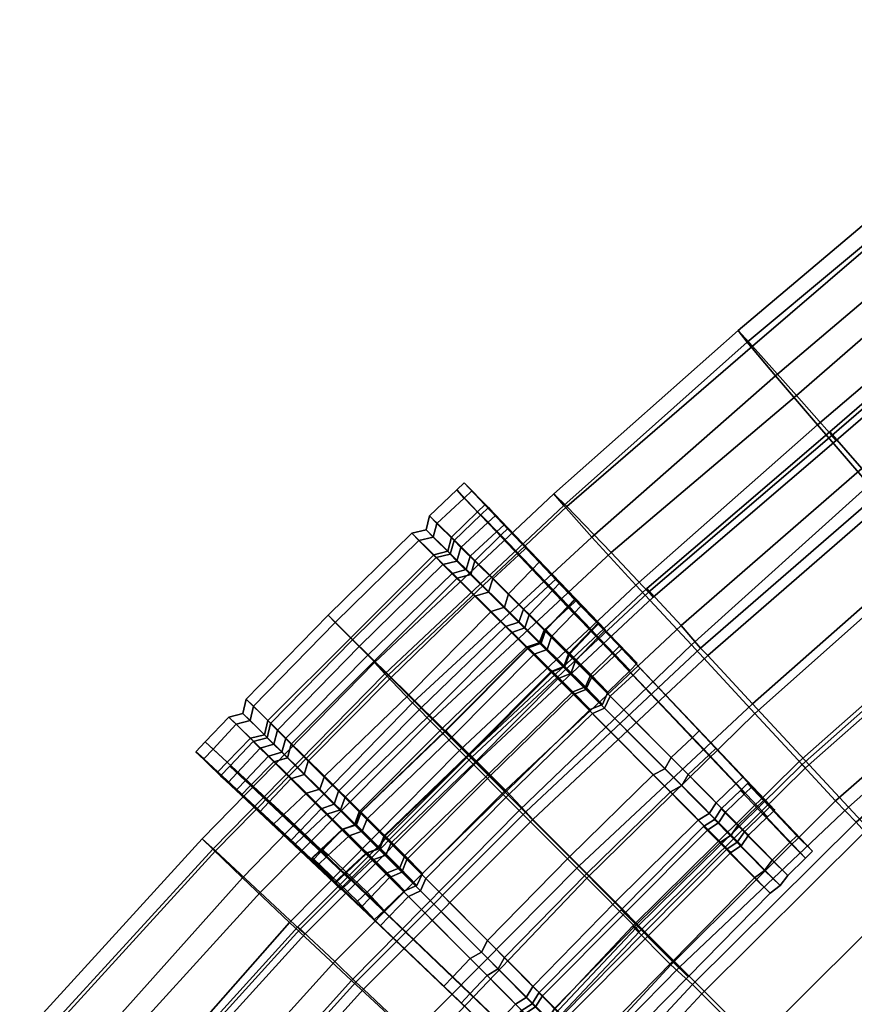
# Model space of a CAD drawing. Header units: centimetres. Extents: x -87 to 87, y -87 to 87.
# Tile 20 of 44: x -65 to -56, y 57 to 69. Entities that reach past the tile are written whole.
import ezdxf

# ---------------------------------------------------------------- set-up
doc = ezdxf.new("R2010")
doc.units = ezdxf.units.CM
doc.layers.add('Layer 01', color=18, linetype='Continuous', true_color=0x000000)

msp = doc.modelspace()

# ---------------------------------------------------------------- meshes
at = {"layer": 'Layer 01'}
mesh = msp.add_polyface(dxfattribs=at)
corners = [(-57.482, 61.392, 5.893), (-55.407, 63.193, 5.928), (-54.922, 62.639, 5.241), (-56.965, 60.838, 5.221), (-59.255, 63.257, 11.807), (-57.132, 65.136, 11.816), (-56.965, 64.957, 9.711), (-59.104, 63.109, 9.67), (-54.967, 66.964, 11.81), (-54.822, 66.796, 9.7), (-56.458, 64.39, 7.912), (-58.596, 62.579, 7.844), (-54.349, 66.223, 7.892), (-59.14, 63.121, 13.976), (-57.027, 65.003, 13.974), (-54.855, 66.815, 13.963), (-52.626, 68.555, 13.95), (-52.741, 68.716, 11.809), (-52.598, 68.534, 9.711), (-52.136, 67.928, 7.915), (-53.322, 64.971, 5.939), (-52.846, 64.391, 5.27), (-54.555, 66.434, 16.002), (-56.703, 64.616, 16.005), (-56.219, 64.05, 17.863), (-54.094, 65.859, 17.866), (-58.816, 62.757, 16.018), (-58.309, 62.204, 17.874), (-55.623, 63.359, 19.565), (-53.498, 65.121, 19.545), (-57.671, 61.516, 19.557), (-52.34, 68.167, 15.985), (-56.938, 60.726, 21.095), (-54.906, 62.535, 21.097), (-52.797, 64.262, 21.062), (-51.818, 63.136, 4.244), (-53.857, 61.419, 4.212), (-58.166, 62.122, 6.987), (-56.051, 63.928, 7.042), (-56.001, 63.871, 6.935), (-58.113, 62.066, 6.881), (-53.953, 65.741, 7.034), (-53.904, 65.682, 6.928), (-58.184, 62.164, 6.515), (-56.077, 63.969, 6.572), (-55.706, 63.547, 5.929), (-57.788, 61.741, 5.889), (-53.983, 65.778, 6.566), (-53.617, 65.332, 5.938), (-55.483, 63.281, 6.036), (-57.564, 61.48, 5.999), (-53.397, 65.063, 6.044), (-52.254, 63.599, 21.991), (-54.336, 61.881, 22.028), (-54.396, 61.965, 22.423), (-52.305, 63.686, 22.389), (-55.483, 63.281, 6.036), (-53.397, 65.063, 6.044), (-57.564, 61.48, 5.999), (-55.483, 63.281, 6.036), (-54.373, 61.924, 21.967), (-52.29, 63.642, 21.93), (-59.605, 61.927, 18.178), (-58.823, 61.142, 19.905), (-58.558, 61.39, 19.907), (-59.32, 62.192, 18.179), (-58.474, 61.469, 19.907), (-59.234, 62.272, 18.179), (-59.097, 61.956, 6.856), (-59.017, 62.04, 6.853), (-58.943, 61.963, 6.733), (-59.024, 61.879, 6.736), (-59.012, 62.035, 6.347), (-59.093, 61.952, 6.351), (-58.499, 61.503, 5.583), (-58.581, 61.422, 5.583), (-58.662, 61.69, 6.81), (-58.743, 61.606, 6.813), (-58.817, 61.68, 6.449), (-58.736, 61.764, 6.446), (-58.822, 61.688, 6.954), (-58.741, 61.773, 6.951), (-59.264, 62.15, 7.74), (-59.182, 62.235, 7.736), (-59.539, 61.864, 7.754), (-59.086, 61.414, 6.964), (-58.259, 61.248, 19.653), (-58.999, 62.028, 17.973), (-59.424, 62.469, 7.521), (-59.182, 62.235, 7.736), (-58.741, 61.773, 6.951), (-58.741, 61.773, 6.951), (-58.662, 61.69, 6.81), (-58.662, 61.69, 6.81), (-58.736, 61.764, 6.446), (-58.736, 61.764, 6.446), (-58.296, 61.304, 5.863)]
mesh.append_faces([[corners[k] for k in face] for face in [(0, 1, 2, 3), (4, 5, 6, 7), (5, 8, 9, 6), (7, 6, 10, 11), (6, 9, 12, 10), (13, 14, 5, 4), (14, 15, 8, 5), (15, 16, 17, 8), (8, 17, 18, 9), (9, 18, 19, 12), (1, 20, 21, 2), (22, 23, 24, 25), (23, 26, 27, 24), (25, 24, 28, 29), (24, 27, 30, 28), (16, 15, 22, 31), (15, 14, 23, 22), (14, 13, 26, 23), (28, 30, 32, 33), (29, 28, 33, 34), (2, 21, 35, 36), (37, 38, 39, 40), (38, 41, 42, 39), (43, 44, 45, 46), (44, 47, 48, 45), (40, 39, 44, 43), (49, 50, 46, 45), (39, 42, 47, 44), (51, 49, 45, 48), (52, 53, 54, 55), (56, 57, 20, 1), (58, 59, 1, 0), (34, 33, 60, 61), (10, 12, 41, 38), (11, 10, 38, 37), (62, 63, 64, 65), (65, 64, 66, 67), (68, 69, 70, 71), (70, 72, 73, 71), (72, 74, 75, 73), (76, 77, 78, 79), (80, 77, 76, 81), (82, 80, 81, 83), (84, 85, 80, 82), (66, 86, 87, 67), (88, 89, 90, 69), (69, 91, 92, 70), (70, 93, 94, 72), (72, 95, 96, 74)]])
mesh = msp.add_polyface(dxfattribs=at)
corners = [(-61.203, 61.182, 13.985), (-59.14, 63.121, 13.976), (-59.255, 63.257, 11.807), (-61.322, 61.314, 11.801), (-59.104, 63.109, 9.67), (-61.165, 61.167, 9.646), (-59.574, 61.488, 17.971), (-60.545, 60.549, 17.967), (-61.135, 61.138, 16.063), (-60.166, 62.079, 16.068), (-62.085, 60.178, 16.073), (-62.441, 60.533, 13.944), (-61.498, 61.498, 13.938), (-62.519, 60.61, 11.686), (-61.575, 61.575, 11.683), (-60.533, 62.441, 13.944), (-60.611, 62.521, 11.685), (-60.009, 62.124, 16.054), (-60.372, 62.482, 13.953), (-60.449, 62.561, 11.717), (-60.37, 62.284, 9.541), (-60.211, 62.328, 9.593), (-61.325, 61.329, 9.54), (-60.69, 60.701, 7.776), (-59.739, 61.659, 7.761), (-62.28, 60.374, 9.539), (-62.549, 60.644, 9.418), (-61.594, 61.599, 9.419), (-60.927, 60.941, 7.563), (-61.899, 60.004, 7.533), (-59.557, 61.482, 6.87), (-60.508, 60.525, 6.879), (-59.976, 61.899, 7.546), (-60.639, 62.553, 9.419), (-59.824, 61.949, 7.618), (-60.477, 62.594, 9.473), (-60.893, 62.803, 11.663), (-60.728, 62.84, 11.694), (-61.857, 61.857, 11.661), (-60.809, 62.717, 14.005), (-60.646, 62.755, 14.012), (-61.775, 61.775, 13.999), (-62.717, 60.809, 14.005), (-62.801, 60.891, 11.663), (-62.755, 60.646, 14.012), (-62.839, 60.726, 11.694), (-62.59, 60.482, 9.471), (-62.389, 60.281, 16.197), (-62.345, 60.44, 16.212), (-61.398, 61.398, 16.203), (-61.736, 59.833, 18.183), (-60.784, 60.79, 18.172), (-59.813, 61.729, 18.177), (-60.426, 62.34, 16.208), (-60.266, 62.383, 16.192), (-60.287, 63.207, 14.007), (-59.916, 62.819, 16.21), (-59.829, 62.899, 16.211), (-60.199, 63.289, 14.007), (-60.602, 62.915, 14.006), (-60.218, 62.537, 16.209), (-60.687, 63.002, 11.663), (-60.374, 63.3, 11.664), (-60.435, 62.755, 9.418), (-60.135, 63.048, 9.412), (-60.288, 63.383, 11.664), (-60.05, 63.131, 9.411), (-59.776, 62.104, 7.539), (-60.096, 63.015, 11.686), (-60.405, 62.72, 11.686), (-60.166, 62.485, 9.54), (-59.866, 62.778, 9.534), (-60.015, 62.926, 13.945), (-60.326, 62.639, 13.945), (-59.958, 62.276, 16.069), (-59.928, 63.008, 13.946), (-60.009, 63.097, 11.686), (-63, 60.685, 11.663), (-62.751, 60.44, 9.416), (-62.915, 60.602, 14.006)]
mesh.append_faces([[corners[k] for k in face] for face in [(0, 1, 2, 3), (3, 2, 4, 5), (6, 7, 8, 9), (8, 10, 11, 12), (12, 11, 13, 14), (9, 8, 12, 15), (15, 12, 14, 16), (17, 9, 15, 18), (18, 15, 16, 19), (19, 16, 20, 21), (16, 14, 22, 20), (20, 22, 23, 24), (14, 13, 25, 22), (26, 27, 28, 29), (30, 31, 28, 32), (27, 33, 32, 28), (34, 32, 33, 35), (35, 33, 36, 37), (38, 36, 33, 27), (37, 36, 39, 40), (41, 39, 36, 38), (42, 41, 38, 43), (43, 38, 27, 26), (44, 42, 43, 45), (45, 43, 26, 46), (47, 48, 42, 44), (48, 49, 41, 42), (50, 51, 49, 48), (51, 52, 53, 49), (49, 53, 39, 41), (40, 39, 53, 54), (55, 56, 57, 58), (59, 60, 56, 55), (59, 40, 54, 60), (61, 37, 40, 59), (55, 62, 61, 59), (63, 35, 37, 61), (62, 64, 63, 61), (65, 66, 64, 62), (58, 65, 62, 55), (67, 34, 35, 63), (68, 69, 70, 71), (69, 19, 21, 70), (72, 73, 69, 68), (74, 17, 18, 73), (73, 18, 19, 69), (58, 75, 76, 65), (77, 45, 46, 78), (79, 44, 45, 77)]])
mesh = msp.add_polyface(dxfattribs=at)
corners = [(-61.165, 61.167, 9.646), (-59.104, 63.109, 9.67), (-58.596, 62.579, 7.844), (-60.655, 60.666, 7.799), (-59.14, 63.121, 13.976), (-61.203, 61.182, 13.985), (-60.883, 60.849, 16.046), (-58.816, 62.757, 16.018), (-60.341, 60.299, 17.888), (-58.309, 62.204, 17.874), (-58.166, 62.122, 6.987), (-60.206, 60.218, 6.949), (-58.812, 60.726, 19.649), (-59.78, 59.784, 19.64), (-60.545, 60.549, 17.967), (-59.574, 61.488, 17.971), (-59.424, 61.541, 17.936), (-60.166, 62.079, 16.068), (-60.009, 62.124, 16.054), (-60.211, 62.328, 9.593), (-60.37, 62.284, 9.541), (-59.739, 61.659, 7.761), (-59.589, 61.712, 7.83), (-60.239, 60.252, 6.978), (-59.287, 61.209, 6.969), (-60.69, 60.701, 7.776), (-60.157, 60.171, 6.835), (-59.205, 61.129, 6.827), (-59.142, 61.267, 7.048), (-60.228, 60.25, 6.472), (-59.276, 61.207, 6.464), (-60.501, 60.526, 6.376), (-59.548, 61.483, 6.366), (-59.035, 60.975, 5.581), (-60.003, 60.032, 5.565), (-58.891, 61.033, 5.679), (-59.4, 61.537, 6.452), (-59.481, 61.408, 6.749), (-59.334, 61.463, 6.831), (-60.433, 60.45, 6.756), (-59.557, 61.482, 6.87), (-59.409, 61.537, 6.951), (-60.508, 60.525, 6.879), (-59.976, 61.899, 7.546), (-59.824, 61.949, 7.618), (-60.266, 62.383, 16.192), (-60.426, 62.34, 16.208), (-59.813, 61.729, 18.177), (-59.66, 61.779, 18.14), (-59.03, 60.944, 19.903), (-58.886, 61.003, 19.848), (-59.998, 60.002, 19.895), (-60.784, 60.79, 18.172), (-59.605, 61.927, 18.178), (-58.823, 61.142, 19.905), (-59.916, 62.819, 16.21), (-59.32, 62.192, 18.179), (-59.234, 62.272, 18.179), (-59.829, 62.899, 16.211), (-60.218, 62.537, 16.209), (-60.05, 63.131, 9.411), (-59.424, 62.469, 7.521), (-59.506, 62.384, 7.525), (-60.135, 63.048, 9.412), (-59.776, 62.104, 7.539), (-60.435, 62.755, 9.418), (-59.017, 62.04, 6.853), (-59.097, 61.956, 6.856), (-59.356, 61.687, 6.866), (-59.281, 61.612, 6.745), (-59.024, 61.879, 6.736), (-59.093, 61.952, 6.351), (-59.348, 61.688, 6.361), (-59.539, 61.864, 7.754), (-59.086, 61.414, 6.964), (-60.166, 62.485, 9.54), (-59.866, 62.778, 9.534), (-59.264, 62.15, 7.74), (-59.781, 62.862, 9.533), (-59.182, 62.235, 7.736), (-60.009, 63.097, 11.686), (-60.096, 63.015, 11.686), (-59.928, 63.008, 13.946), (-60.015, 62.926, 13.945), (-59.573, 62.634, 16.07), (-59.66, 62.553, 16.07), (-60.326, 62.639, 13.945), (-59.958, 62.276, 16.069), (-59.084, 61.948, 17.973), (-59.366, 61.686, 17.972), (-58.999, 62.028, 17.973), (-58.999, 62.028, 17.973), (-59.573, 62.634, 16.07), (-59.573, 62.634, 16.07), (-59.928, 63.008, 13.946), (-60.199, 63.289, 14.007), (-60.288, 63.383, 11.664), (-60.009, 63.097, 11.686), (-59.781, 62.862, 9.533), (-59.781, 62.862, 9.533), (-59.182, 62.235, 7.736)]
mesh.append_faces([[corners[k] for k in face] for face in [(0, 1, 2, 3), (4, 5, 6, 7), (7, 6, 8, 9), (3, 2, 10, 11), (12, 13, 14, 15), (16, 15, 17, 18), (19, 20, 21, 22), (23, 24, 21, 25), (26, 27, 24, 23), (22, 21, 24, 28), (27, 26, 29, 30), (31, 32, 33, 34), (35, 33, 32, 36), (36, 32, 37, 38), (39, 37, 32, 31), (38, 37, 40, 41), (37, 39, 42, 40), (41, 40, 43, 44), (45, 46, 47, 48), (48, 47, 49, 50), (51, 49, 47, 52), (53, 48, 50, 54), (55, 56, 57, 58), (59, 53, 56, 55), (59, 45, 48, 53), (60, 61, 62, 63), (63, 62, 64, 65), (62, 61, 66, 67), (64, 62, 67, 68), (68, 41, 44, 64), (69, 38, 41, 68), (68, 67, 70, 69), (70, 71, 72, 69), (72, 36, 38, 69), (73, 22, 28, 74), (75, 19, 22, 73), (76, 75, 73, 77), (78, 76, 77, 79), (80, 81, 76, 78), (82, 83, 81, 80), (83, 82, 84, 85), (86, 83, 85, 87), (87, 85, 88, 89), (89, 16, 18, 87), (85, 84, 90, 88), (57, 91, 92, 58), (58, 93, 94, 95), (96, 97, 98, 60), (60, 99, 100, 61)]])
mesh = msp.add_polyface(dxfattribs=at)
corners = [(-56.394, 60.14, 21.971), (-58.306, 58.257, 21.917), (-58.267, 58.217, 21.977), (-56.356, 60.099, 22.032), (-56.965, 60.838, 5.221), (-54.922, 62.639, 5.241), (-53.857, 61.419, 4.212), (-55.859, 59.649, 4.192), (-52.611, 59.983, 3.312), (-54.552, 58.241, 3.316), (-51.818, 63.136, 4.244), (-50.617, 61.666, 3.321), (-49.272, 59.988, 2.617), (-51.219, 58.351, 2.639), (-58.963, 58.973, 5.183), (-57.804, 57.809, 4.172), (-54.373, 61.924, 21.967), (-54.336, 61.881, 22.028), (-51.077, 62.158, 23.663), (-53.115, 60.481, 23.716), (-52.051, 59.258, 24.876), (-50.031, 60.866, 24.788), (-55.106, 58.754, 23.739), (-54.002, 57.565, 24.913), (-53.668, 61.115, 22.99), (-55.672, 59.363, 23.005), (-50.836, 57.849, 25.942), (-48.862, 59.406, 25.843), (-58.348, 58.278, 22.374), (-56.429, 60.173, 22.426), (-55.774, 59.473, 22.872), (-53.768, 61.23, 22.859), (-53.984, 61.491, 23.077), (-56.009, 59.72, 23.089), (-54.396, 61.965, 22.423), (-57.906, 57.832, 23.028), (-53.768, 61.23, 22.859), (-55.774, 59.473, 22.872), (-54.906, 62.535, 21.097), (-56.938, 60.726, 21.095), (-57.078, 59.992, 22.031), (-57.581, 60.525, 21.416), (-57.663, 60.446, 21.414), (-57.159, 59.914, 22.029), (-56.826, 59.736, 21.862), (-57.385, 60.326, 21.126), (-56.974, 59.882, 22.155), (-57.055, 59.804, 22.153), (-56.711, 59.614, 22.01), (-56.711, 59.614, 22.01), (-56.792, 59.536, 22.007), (-56.908, 59.658, 21.859), (-56.826, 59.736, 21.862), (-56.826, 59.736, 21.862), (-57.467, 60.248, 21.124), (-57.385, 60.326, 21.126), (-57.013, 59.325, 22.002), (-57.132, 59.445, 21.855), (-57.707, 60.023, 21.121), (-57.095, 59.204, 21.921), (-57.213, 59.323, 21.775), (-56.842, 59.575, 22.437), (-57.06, 59.364, 22.431), (-57.142, 59.244, 22.346), (-57.264, 59.163, 22.427), (-57.217, 59.124, 21.997), (-57.337, 59.245, 21.85), (-57.358, 59.466, 22.065), (-57.483, 59.388, 22.142), (-57.53, 59.426, 22.573), (-57.405, 59.504, 22.491), (-56.945, 58.834, 23.323), (-56.827, 58.919, 23.234), (-56.56, 58.86, 23.022), (-56.647, 58.744, 22.93), (-57.326, 59.627, 22.577), (-56.742, 59.037, 23.329), (-56.537, 59.239, 23.336), (-57.106, 59.84, 22.582), (-56.56, 58.86, 23.022), (-56.356, 59.061, 23.029), (-56.457, 59.317, 23.339), (-57.025, 59.919, 22.584), (-56.276, 59.139, 23.032), (-57.279, 59.589, 22.147), (-57.386, 59.697, 22.024), (-57.465, 59.573, 21.942), (-56.276, 59.139, 23.032), (-56.762, 59.653, 22.439), (-56.762, 59.653, 22.439), (-56.276, 59.139, 23.032), (-56.356, 59.061, 23.029), (-56.711, 59.614, 22.01), (-56.762, 59.653, 22.439), (-56.356, 59.061, 23.029)]
mesh.append_faces([[corners[k] for k in face] for face in [(0, 1, 2, 3), (4, 5, 6, 7), (7, 6, 8, 9), (6, 10, 11, 8), (8, 11, 12, 13), (14, 4, 7, 15), (16, 0, 3, 17), (18, 19, 20, 21), (19, 22, 23, 20), (24, 25, 22, 19), (21, 20, 26, 27), (3, 2, 28, 29), (30, 31, 32, 33), (17, 3, 29, 34), (34, 29, 33, 32), (35, 33, 29, 28), (36, 37, 25, 24), (38, 39, 0, 16), (40, 41, 42, 43), (40, 44, 45, 41), (46, 40, 43, 47), (46, 48, 44, 40), (49, 50, 51, 52), (53, 51, 54, 55), (50, 56, 57, 51), (51, 57, 58, 54), (56, 59, 60, 57), (56, 50, 61, 62), (62, 63, 59, 56), (63, 64, 65, 59), (59, 65, 66, 60), (67, 68, 69, 70), (70, 69, 71, 72), (73, 74, 63, 62), (75, 70, 72, 76), (75, 76, 77, 78), (76, 79, 80, 77), (78, 77, 81, 82), (77, 80, 83, 81), (47, 78, 82, 46), (84, 75, 78, 47), (47, 43, 85, 84), (84, 67, 70, 75), (85, 86, 67, 84), (81, 87, 88, 82), (82, 88, 48, 46), (61, 89, 90, 91), (50, 92, 93, 61), (62, 61, 94, 73)]])
mesh = msp.add_polyface(dxfattribs=at)
corners = [(-59.496, 59.507, 5.858), (-57.482, 61.392, 5.893), (-56.965, 60.838, 5.221), (-58.963, 58.973, 5.183), (-58.309, 62.204, 17.874), (-60.341, 60.299, 17.888), (-59.656, 59.61, 19.546), (-57.671, 61.516, 19.557), (-58.875, 58.828, 21.056), (-56.938, 60.726, 21.095), (-60.206, 60.218, 6.949), (-58.166, 62.122, 6.987), (-58.113, 62.066, 6.881), (-60.15, 60.162, 6.844), (-60.224, 60.254, 6.475), (-58.184, 62.164, 6.515), (-57.788, 61.741, 5.889), (-59.812, 59.842, 5.851), (-57.564, 61.48, 5.999), (-59.58, 59.592, 5.964), (-59.58, 59.592, 5.964), (-57.564, 61.48, 5.999), (-58.306, 58.257, 21.917), (-56.394, 60.14, 21.971), (-58.558, 61.39, 19.907), (-57.663, 60.446, 21.414), (-57.581, 60.525, 21.416), (-58.474, 61.469, 19.907), (-57.385, 60.326, 21.126), (-58.259, 61.248, 19.653), (-57.132, 59.445, 21.855), (-57.213, 59.323, 21.775), (-57.782, 59.896, 21.05), (-57.707, 60.023, 21.121), (-57.913, 59.824, 21.118), (-58.879, 58.879, 21.103), (-59.78, 59.784, 19.64), (-58.812, 60.726, 19.649), (-57.337, 59.245, 21.85), (-58.298, 58.298, 21.827), (-58.67, 60.787, 19.596), (-59.574, 61.488, 17.971), (-59.424, 61.541, 17.936), (-59.142, 61.267, 7.048), (-59.287, 61.209, 6.969), (-59.205, 61.129, 6.827), (-59.061, 61.187, 6.908), (-59.276, 61.207, 6.464), (-59.131, 61.264, 6.548), (-58.836, 60.771, 5.86), (-58.694, 60.831, 5.955), (-58.694, 60.831, 5.955), (-58.836, 60.771, 5.86), (-59.035, 60.975, 5.581), (-58.891, 61.033, 5.679), (-58.886, 61.003, 19.848), (-59.03, 60.944, 19.903), (-58.111, 60.02, 21.408), (-57.978, 60.09, 21.337), (-59.076, 59.076, 21.394), (-59.998, 60.002, 19.895), (-58.553, 58.549, 21.998), (-57.591, 59.497, 22.019), (-58.435, 58.431, 22.124), (-57.483, 59.388, 22.142), (-57.465, 59.573, 21.942), (-57.358, 59.466, 22.065), (-57.159, 59.914, 22.029), (-57.905, 60.219, 21.411), (-57.386, 59.697, 22.024), (-58.823, 61.142, 19.905), (-59.093, 61.952, 6.351), (-58.581, 61.422, 5.583), (-58.831, 61.175, 5.583), (-59.348, 61.688, 6.361), (-58.499, 61.503, 5.583), (-58.296, 61.304, 5.863), (-58.378, 61.223, 5.863), (-58.632, 60.972, 5.862), (-59.4, 61.537, 6.452), (-58.694, 60.831, 5.955), (-58.817, 61.68, 6.449), (-59.076, 61.411, 6.459), (-58.632, 60.972, 5.862), (-58.378, 61.223, 5.863), (-58.632, 60.972, 5.862), (-59.005, 61.333, 6.823), (-58.743, 61.606, 6.813), (-58.736, 61.764, 6.446), (-58.378, 61.223, 5.863), (-58.296, 61.304, 5.863), (-59.086, 61.414, 6.964), (-58.822, 61.688, 6.954), (-59.366, 61.686, 17.972), (-59.084, 61.948, 17.973), (-58.343, 61.169, 19.652), (-58.605, 60.924, 19.651), (-58.999, 62.028, 17.973), (-58.259, 61.248, 19.653), (-58.259, 61.248, 19.653), (-57.385, 60.326, 21.126), (-57.467, 60.248, 21.124)]
mesh.append_faces([[corners[k] for k in face] for face in [(0, 1, 2, 3), (4, 5, 6, 7), (7, 6, 8, 9), (10, 11, 12, 13), (14, 15, 16, 17), (13, 12, 15, 14), (18, 19, 17, 16), (20, 21, 1, 0), (9, 8, 22, 23), (24, 25, 26, 27), (26, 28, 29, 27), (30, 31, 32, 33), (34, 35, 36, 37), (38, 39, 35, 34), (32, 34, 37, 40), (31, 38, 34, 32), (40, 37, 41, 42), (43, 44, 45, 46), (46, 45, 47, 48), (48, 47, 49, 50), (51, 52, 53, 54), (55, 56, 57, 58), (59, 57, 56, 60), (61, 62, 57, 59), (63, 64, 62, 61), (58, 57, 62, 65), (65, 62, 64, 66), (67, 25, 68, 69), (68, 58, 65, 69), (70, 68, 25, 24), (70, 55, 58, 68), (71, 72, 73, 74), (75, 76, 77, 72), (72, 77, 78, 73), (73, 54, 79, 74), (78, 80, 54, 73), (81, 82, 83, 84), (82, 48, 50, 85), (86, 46, 48, 82), (87, 86, 82, 81), (88, 81, 89, 90), (91, 86, 87, 92), (91, 43, 46, 86), (93, 94, 95, 96), (96, 40, 42, 93), (94, 97, 98, 95), (95, 99, 100, 101), (96, 95, 101, 33), (33, 32, 40, 96)]])
mesh = msp.add_polyface(dxfattribs=at)
corners = [(-63.185, 59.162, 13.989), (-61.203, 61.182, 13.985), (-61.322, 61.314, 11.801), (-63.306, 59.284, 11.8), (-61.165, 61.167, 9.646), (-63.152, 59.146, 9.633), (-60.655, 60.666, 7.799), (-62.637, 58.666, 7.768), (-62.844, 58.834, 16.045), (-60.883, 60.849, 16.046), (-62.482, 60.372, 13.953), (-62.441, 60.533, 13.944), (-62.085, 60.178, 16.073), (-62.131, 60.022, 16.059), (-62.56, 60.447, 11.717), (-62.519, 60.61, 11.686), (-62.324, 60.215, 9.59), (-62.28, 60.374, 9.539), (-61.715, 59.615, 7.813), (-61.661, 59.764, 7.746), (-62.59, 60.482, 9.471), (-62.549, 60.644, 9.418), (-61.899, 60.004, 7.533), (-61.95, 59.853, 7.603), (-61.787, 59.681, 18.146), (-61.736, 59.833, 18.183), (-62.345, 60.44, 16.212), (-62.389, 60.281, 16.197), (-62.644, 59.592, 16.079), (-62.538, 59.705, 16.078), (-61.937, 59.136, 17.982), (-62.043, 59.025, 17.983), (-62.284, 59.972, 16.075), (-61.697, 59.387, 17.98), (-63.008, 59.93, 13.948), (-62.902, 60.044, 13.947), (-62.639, 60.326, 13.945), (-61.551, 59.443, 17.943), (-62.718, 60.403, 11.686), (-62.987, 60.121, 11.686), (-62.481, 60.17, 9.536), (-62.75, 59.896, 9.531), (-63.094, 60.007, 11.686), (-62.859, 59.784, 9.529), (-62.248, 59.211, 7.712), (-62.136, 59.317, 7.719), (-61.869, 59.567, 7.736), (-61.788, 58.775, 6.916), (-61.676, 58.88, 6.923), (-61.864, 59.085, 6.702), (-61.926, 59.165, 6.322), (-62.037, 59.062, 6.315), (-61.976, 58.981, 6.695), (-62.053, 59.054, 6.818), (-61.941, 59.158, 6.824), (-62.481, 59.457, 7.5), (-62.368, 59.562, 7.507), (-62.107, 59.807, 7.523), (-61.689, 59.392, 6.839), (-62.751, 60.44, 9.416), (-63.019, 60.166, 9.41), (-63, 60.685, 11.663), (-63.272, 60.399, 11.664), (-63.128, 60.055, 9.408), (-63.38, 60.285, 11.664), (-63.182, 60.316, 14.007), (-63.289, 60.202, 14.008), (-62.915, 60.602, 14.006), (-62.909, 59.849, 16.218), (-62.802, 59.962, 16.217), (-62.544, 60.234, 16.214), (-62.755, 60.646, 14.012), (-62.179, 59.374, 18.187), (-61.936, 59.628, 18.185), (-62.285, 59.262, 18.188), (-62.644, 59.592, 16.079), (-62.043, 59.025, 17.983), (-63.008, 59.93, 13.948), (-62.644, 59.592, 16.079), (-63.094, 60.007, 11.686), (-63.008, 59.93, 13.948), (-62.859, 59.784, 9.529), (-63.094, 60.007, 11.686), (-62.248, 59.211, 7.712), (-62.859, 59.784, 9.529), (-61.788, 58.775, 6.916), (-62.248, 59.211, 7.712)]
mesh.append_faces([[corners[k] for k in face] for face in [(0, 1, 2, 3), (3, 2, 4, 5), (5, 4, 6, 7), (1, 0, 8, 9), (10, 11, 12, 13), (14, 15, 11, 10), (16, 17, 15, 14), (18, 19, 17, 16), (20, 21, 22, 23), (24, 25, 26, 27), (28, 29, 30, 31), (29, 32, 33, 30), (34, 35, 29, 28), (35, 36, 32, 29), (32, 13, 37, 33), (36, 10, 13, 32), (38, 14, 10, 36), (36, 35, 39, 38), (40, 16, 14, 38), (38, 39, 41, 40), (35, 34, 42, 39), (39, 42, 43, 41), (41, 43, 44, 45), (40, 41, 45, 46), (47, 48, 45, 44), (46, 18, 16, 40), (49, 50, 51, 52), (52, 53, 54, 49), (53, 55, 56, 54), (54, 56, 57, 58), (59, 20, 23, 57), (59, 57, 56, 60), (61, 59, 60, 62), (62, 60, 63, 64), (60, 56, 55, 63), (65, 62, 64, 66), (67, 61, 62, 65), (66, 68, 69, 65), (65, 69, 70, 67), (70, 27, 71, 67), (69, 72, 73, 70), (73, 24, 27, 70), (68, 74, 72, 69), (68, 75, 76, 74), (66, 77, 78, 68), (64, 79, 80, 66), (63, 81, 82, 64), (55, 83, 84, 63), (53, 85, 86, 55)]])
mesh = msp.add_polyface(dxfattribs=at)
corners = [(-62.181, 58.237, 6.911), (-60.206, 60.218, 6.949), (-60.15, 60.162, 6.844), (-62.124, 58.185, 6.806), (-60.341, 60.299, 17.888), (-62.3, 58.32, 17.902), (-61.585, 57.651, 19.553), (-59.656, 59.61, 19.546), (-60.883, 60.849, 16.046), (-62.844, 58.834, 16.045), (-62.205, 58.268, 6.435), (-60.224, 60.254, 6.475), (-59.812, 59.842, 5.851), (-61.78, 57.869, 5.814), (-62.637, 58.666, 7.768), (-60.655, 60.666, 7.799), (-59.78, 59.784, 19.64), (-60.731, 58.825, 19.645), (-61.497, 59.592, 17.977), (-60.545, 60.549, 17.967), (-62.085, 60.178, 16.073), (-61.135, 61.138, 16.063), (-61.551, 59.443, 17.943), (-60.793, 58.685, 19.592), (-62.131, 60.022, 16.059), (-61.325, 61.329, 9.54), (-62.28, 60.374, 9.539), (-61.661, 59.764, 7.746), (-60.69, 60.701, 7.776), (-61.27, 59.172, 7.024), (-61.211, 59.316, 6.947), (-61.715, 59.615, 7.813), (-60.239, 60.252, 6.978), (-61.191, 59.093, 6.882), (-61.131, 59.236, 6.804), (-60.157, 60.171, 6.835), (-59.276, 61.207, 6.464), (-60.228, 60.25, 6.472), (-59.803, 59.827, 5.843), (-58.836, 60.771, 5.86), (-61.201, 59.313, 6.44), (-60.77, 58.884, 5.825), (-60.833, 58.744, 5.916), (-61.26, 59.17, 6.522), (-60.971, 59.09, 5.548), (-60.003, 60.032, 5.565), (-59.803, 59.827, 5.843), (-60.77, 58.884, 5.825), (-61.53, 59.444, 6.429), (-61.474, 59.59, 6.346), (-61.031, 58.948, 5.642), (-60.501, 60.526, 6.376), (-59.035, 60.975, 5.581), (-58.836, 60.771, 5.86), (-59.803, 59.827, 5.843), (-61.406, 59.514, 6.725), (-60.433, 60.45, 6.756), (-61.481, 59.589, 6.848), (-60.508, 60.525, 6.879), (-61.463, 59.369, 6.804), (-61.537, 59.442, 6.926), (-61.95, 59.853, 7.603), (-61.899, 60.004, 7.533), (-60.927, 60.941, 7.563), (-60.021, 58.11, 21.388), (-59.076, 59.076, 21.394), (-59.998, 60.002, 19.895), (-60.948, 59.043, 19.9), (-60.784, 60.79, 18.172), (-61.736, 59.833, 18.183), (-61.007, 58.9, 19.844), (-61.787, 59.681, 18.146), (-61.697, 59.387, 17.98), (-60.931, 58.62, 19.646), (-61.676, 58.88, 6.923), (-61.419, 59.119, 6.938), (-61.869, 59.567, 7.736), (-62.136, 59.317, 7.719), (-61.339, 59.039, 6.795), (-61.594, 58.801, 6.78), (-61.657, 58.885, 6.415), (-61.409, 59.116, 6.43), (-61.682, 59.393, 6.336), (-61.177, 58.891, 5.543), (-61.407, 58.669, 5.535), (-61.926, 59.165, 6.322), (-61.614, 59.318, 6.716), (-61.864, 59.085, 6.702), (-61.941, 59.158, 6.824), (-61.689, 59.392, 6.839), (-62.107, 59.807, 7.523), (-62.179, 59.374, 18.187), (-61.371, 58.603, 19.902), (-61.148, 58.837, 19.901), (-61.936, 59.628, 18.185)]
mesh.append_faces([[corners[k] for k in face] for face in [(0, 1, 2, 3), (4, 5, 6, 7), (8, 9, 5, 4), (10, 11, 12, 13), (3, 2, 11, 10), (14, 15, 1, 0), (16, 17, 18, 19), (19, 18, 20, 21), (22, 18, 17, 23), (24, 20, 18, 22), (25, 26, 27, 28), (29, 30, 27, 31), (30, 32, 28, 27), (33, 34, 30, 29), (34, 35, 32, 30), (36, 37, 38, 39), (37, 40, 41, 38), (35, 34, 40, 37), (42, 41, 40, 43), (43, 40, 34, 33), (44, 45, 46, 47), (48, 49, 44, 50), (49, 51, 45, 44), (45, 52, 53, 54), (55, 56, 51, 49), (56, 55, 57, 58), (59, 55, 49, 48), (60, 57, 55, 59), (61, 62, 57, 60), (58, 57, 62, 63), (64, 65, 66, 67), (67, 66, 68, 69), (70, 67, 69, 71), (72, 22, 23, 73), (74, 75, 76, 77), (75, 29, 31, 76), (78, 33, 29, 75), (79, 78, 75, 74), (78, 79, 80, 81), (81, 43, 33, 78), (82, 83, 84, 85), (82, 48, 50, 83), (86, 59, 48, 82), (86, 82, 85, 87), (87, 88, 89, 86), (90, 61, 60, 89), (89, 60, 59, 86), (91, 92, 93, 94), (93, 70, 71, 94)]])
mesh = msp.add_polyface(dxfattribs=at)
corners = [(-59.683, 55.898, 4.164), (-57.804, 57.809, 4.172), (-56.435, 56.437, 3.321), (-58.256, 54.57, 3.324), (-57.552, 57.497, 22.939), (-59.348, 55.562, 22.866), (-58.729, 54.981, 23.568), (-56.964, 56.905, 23.664), (-54.552, 58.241, 3.316), (-52.611, 59.983, 3.312), (-51.219, 58.351, 2.639), (-53.103, 56.663, 2.67), (-54.918, 54.922, 2.694), (-55.859, 59.649, 4.192), (-55.672, 59.363, 23.005), (-55.106, 58.754, 23.739), (-58.306, 58.257, 21.917), (-60.146, 56.309, 21.869), (-60.104, 56.27, 21.928), (-58.267, 58.217, 21.977), (-55.826, 55.755, 24.838), (-54.002, 57.565, 24.913), (-54.534, 54.46, 25.908), (-52.746, 56.21, 25.988), (-52.051, 59.258, 24.876), (-50.836, 57.849, 25.942), (-49.815, 56.604, 2.263), (-51.656, 55.024, 2.301), (-49.272, 59.988, 2.617), (-47.888, 58.159, 2.22), (-48.862, 59.406, 25.843), (-49.487, 56.236, 26.892), (-47.578, 57.762, 26.845), (-51.336, 54.655, 26.897), (-57.658, 57.605, 22.808), (-55.774, 59.473, 22.872), (-56.009, 59.72, 23.089), (-57.906, 57.832, 23.028), (-58.348, 58.278, 22.374), (-60.18, 56.324, 22.333), (-59.708, 55.883, 22.967), (-59.46, 55.667, 22.739), (-55.774, 59.473, 22.872), (-57.658, 57.605, 22.808), (-57.658, 57.605, 22.808), (-59.46, 55.667, 22.739), (-58.169, 58.166, 21.977), (-57.217, 59.124, 21.997), (-57.264, 59.163, 22.427), (-58.215, 58.204, 22.409), (-58.298, 58.298, 21.827), (-57.337, 59.245, 21.85), (-59.123, 57.21, 21.958), (-59.165, 57.245, 22.392), (-59.244, 57.332, 21.813), (-59.202, 57.088, 21.878), (-59.245, 57.122, 22.308), (-59.322, 57.208, 21.735), (-59.825, 57.916, 21.096), (-58.879, 58.879, 21.103), (-59.388, 57.473, 22.106), (-58.435, 58.431, 22.124), (-58.553, 58.549, 21.998), (-59.497, 57.583, 21.985), (-57.483, 59.388, 22.142), (-58.48, 58.466, 22.557), (-57.53, 59.426, 22.573), (-57.89, 57.87, 23.3), (-56.945, 58.834, 23.323), (-59.43, 57.507, 22.542), (-58.835, 56.905, 23.277), (-58.918, 56.786, 23.182), (-59.507, 57.381, 22.456), (-58.741, 56.614, 22.876), (-58.656, 56.731, 22.967), (-57.709, 57.694, 22.991), (-58.656, 56.731, 22.967), (-58.741, 56.614, 22.876), (-57.709, 57.694, 22.991), (-58.656, 56.731, 22.967), (-56.763, 58.657, 23.016), (-57.709, 57.694, 22.991), (-56.763, 58.657, 23.016), (-56.647, 58.744, 22.93), (-57.142, 59.244, 22.346), (-56.827, 58.919, 23.234), (-56.763, 58.657, 23.016), (-56.647, 58.744, 22.93), (-56.742, 59.037, 23.329), (-56.647, 58.744, 22.93), (-56.56, 58.86, 23.022), (-59.365, 57.04, 22.389), (-58.741, 56.614, 22.876), (-58.855, 56.525, 22.962), (-58.855, 56.525, 22.962), (-59.034, 56.699, 23.273), (-59.322, 57.005, 21.955), (-59.021, 56.349, 22.959), (-59.544, 56.851, 22.387), (-59.301, 56.416, 23.268), (-59.121, 56.244, 22.958), (-59.021, 56.349, 22.959), (-59.202, 56.521, 23.27), (-59.021, 56.349, 22.959), (-58.855, 56.525, 22.962), (-59.63, 57.301, 22.539)]
mesh.append_faces([[corners[k] for k in face] for face in [(0, 1, 2, 3), (4, 5, 6, 7), (8, 9, 10, 11), (2, 8, 11, 12), (1, 13, 8, 2), (14, 4, 7, 15), (16, 17, 18, 19), (15, 7, 20, 21), (21, 20, 22, 23), (24, 21, 23, 25), (11, 10, 26, 27), (10, 28, 29, 26), (30, 25, 31, 32), (25, 23, 33, 31), (34, 35, 36, 37), (38, 39, 40, 37), (19, 18, 39, 38), (41, 34, 37, 40), (42, 43, 4, 14), (44, 45, 5, 4), (46, 47, 48, 49), (47, 46, 50, 51), (52, 46, 49, 53), (46, 52, 54, 50), (55, 52, 53, 56), (57, 54, 52, 55), (50, 54, 58, 59), (60, 61, 62, 63), (64, 61, 65, 66), (66, 65, 67, 68), (65, 69, 70, 67), (61, 60, 69, 65), (71, 70, 69, 72), (73, 74, 70, 71), (67, 70, 74, 75), (56, 53, 76, 77), (53, 49, 78, 79), (49, 48, 80, 81), (68, 67, 75, 82), (83, 80, 48, 84), (85, 68, 86, 87), (88, 85, 89, 90), (91, 56, 92, 93), (94, 73, 71, 95), (96, 55, 56, 91), (93, 97, 98, 91), (99, 100, 101, 102), (102, 103, 104, 95), (95, 71, 72, 105)]])
mesh = msp.add_polyface(dxfattribs=at)
corners = [(-59.656, 59.61, 19.546), (-61.585, 57.651, 19.553), (-60.746, 56.87, 21.029), (-58.875, 58.828, 21.056), (-61.447, 57.55, 5.824), (-59.496, 59.507, 5.858), (-58.963, 58.973, 5.183), (-60.89, 57.027, 5.162), (-57.804, 57.809, 4.172), (-59.683, 55.898, 4.164), (-59.58, 59.592, 5.964), (-61.535, 57.632, 5.928), (-61.78, 57.869, 5.814), (-59.812, 59.842, 5.851), (-61.535, 57.632, 5.928), (-59.58, 59.592, 5.964), (-60.146, 56.309, 21.869), (-58.306, 58.257, 21.917), (-59.896, 57.785, 21.026), (-59.825, 57.916, 21.096), (-59.244, 57.332, 21.813), (-59.322, 57.208, 21.735), (-60.793, 58.685, 19.592), (-60.731, 58.825, 19.645), (-58.879, 58.879, 21.103), (-59.78, 59.784, 19.64), (-61.031, 58.948, 5.642), (-60.971, 59.09, 5.548), (-60.77, 58.884, 5.825), (-60.833, 58.744, 5.916), (-60.09, 57.978, 21.315), (-60.021, 58.11, 21.388), (-60.948, 59.043, 19.9), (-61.007, 58.9, 19.844), (-59.573, 57.457, 21.905), (-59.497, 57.583, 21.985), (-58.553, 58.549, 21.998), (-59.076, 59.076, 21.394), (-59.465, 57.348, 22.025), (-59.388, 57.473, 22.106), (-59.507, 57.381, 22.456), (-59.43, 57.507, 22.542), (-59.505, 56.812, 21.951), (-59.322, 57.005, 21.955), (-59.365, 57.04, 22.389), (-59.544, 56.851, 22.387), (-59.021, 56.349, 22.959), (-59.121, 56.244, 22.958), (-59.645, 56.745, 22.386), (-59.606, 56.706, 21.95), (-59.628, 56.93, 21.808), (-59.729, 56.824, 21.806), (-59.443, 57.126, 21.811), (-60.222, 57.499, 21.093), (-60.324, 57.391, 21.092), (-60.023, 57.71, 21.095), (-59.202, 57.088, 21.878), (-61.152, 58.389, 19.647), (-60.931, 58.62, 19.646), (-61.256, 58.279, 19.646), (-61.177, 58.891, 5.543), (-60.976, 58.685, 5.819), (-61.21, 58.459, 5.811), (-61.407, 58.669, 5.535), (-60.976, 58.685, 5.819), (-60.833, 58.744, 5.916), (-61.26, 59.17, 6.522), (-61.409, 59.116, 6.43), (-60.833, 58.744, 5.916), (-60.976, 58.685, 5.819), (-61.475, 58.494, 19.902), (-60.522, 57.584, 21.385), (-60.42, 57.692, 21.385), (-61.371, 58.603, 19.902), (-60.22, 57.904, 21.387), (-61.148, 58.837, 19.901), (-59.986, 57.072, 21.979), (-59.884, 57.179, 21.98), (-59.696, 57.377, 21.983), (-59.588, 57.268, 22.103), (-59.773, 57.073, 22.1), (-59.811, 57.11, 22.537), (-59.63, 57.301, 22.539), (-59.875, 56.966, 22.099), (-59.913, 57.003, 22.536), (-59.202, 56.521, 23.27), (-59.301, 56.416, 23.268), (-59.034, 56.699, 23.273), (-59.645, 56.745, 22.386), (-59.121, 56.244, 22.958), (-59.606, 56.706, 21.95), (-59.645, 56.745, 22.386), (-59.729, 56.824, 21.806), (-59.606, 56.706, 21.95), (-60.324, 57.391, 21.092), (-59.729, 56.824, 21.806), (-61.256, 58.279, 19.646), (-60.324, 57.391, 21.092)]
mesh.append_faces([[corners[k] for k in face] for face in [(0, 1, 2, 3), (4, 5, 6, 7), (7, 6, 8, 9), (10, 11, 12, 13), (14, 15, 5, 4), (3, 2, 16, 17), (18, 19, 20, 21), (22, 23, 19, 18), (24, 19, 23, 25), (26, 27, 28, 29), (30, 31, 32, 33), (34, 35, 31, 30), (35, 36, 37, 31), (38, 39, 35, 34), (40, 41, 39, 38), (42, 43, 44, 45), (46, 47, 48, 45), (49, 42, 45, 48), (50, 42, 49, 51), (52, 43, 42, 50), (53, 50, 51, 54), (55, 52, 50, 53), (55, 18, 21, 52), (52, 21, 56, 43), (57, 58, 55, 53), (58, 22, 18, 55), (59, 57, 53, 54), (60, 61, 62, 63), (64, 65, 66, 67), (60, 26, 68, 69), (70, 71, 72, 73), (73, 72, 74, 75), (72, 71, 76, 77), (74, 72, 77, 78), (74, 30, 33, 75), (78, 34, 30, 74), (79, 38, 34, 78), (78, 77, 80, 79), (80, 81, 82, 79), (82, 40, 38, 79), (77, 76, 83, 80), (83, 84, 81, 80), (85, 81, 84, 86), (87, 82, 81, 85), (84, 88, 89, 86), (83, 90, 91, 84), (76, 92, 93, 83), (71, 94, 95, 76), (70, 96, 97, 71)]])
mesh = msp.add_polyface(dxfattribs=at)
corners = [(-65.051, 53.36, 5.881), (-63.303, 55.499, 5.831), (-62.729, 54.996, 5.168), (-64.475, 52.886, 5.202), (-65.22, 57.188, 11.8), (-63.306, 59.284, 11.8), (-63.152, 59.146, 9.633), (-65.062, 57.051, 9.629), (-62.637, 58.666, 7.768), (-64.534, 56.583, 7.764), (-65.098, 57.076, 13.994), (-63.185, 59.162, 13.989), (-61.447, 57.55, 5.824), (-60.89, 57.027, 5.162), (-62.844, 58.834, 16.045), (-64.718, 56.738, 16.034), (-64.142, 56.232, 17.879), (-62.3, 58.32, 17.902), (-63.427, 55.609, 19.549), (-61.585, 57.651, 19.553), (-65.194, 53.503, 19.543), (-64.318, 52.797, 21.035), (-62.565, 54.862, 21.026), (-60.746, 56.87, 21.029), (-63.671, 52.275, 21.868), (-65.323, 50.164, 21.871), (-65.276, 50.129, 21.929), (-63.626, 52.238, 21.926), (-61.486, 53.912, 4.164), (-63.217, 51.864, 4.167), (-59.683, 55.898, 4.164), (-60.011, 52.639, 3.319), (-61.699, 50.645, 3.304), (-64.06, 56.165, 6.915), (-62.181, 58.237, 6.911), (-62.124, 58.185, 6.806), (-64.002, 56.114, 6.81), (-64.845, 49.741, 4.21), (-63.313, 48.591, 3.295), (-62.807, 51.578, 22.847), (-64.439, 49.503, 22.86), (-63.749, 48.988, 23.56), (-62.132, 51.035, 23.532), (-61.929, 54.309, 21.854), (-61.884, 54.271, 21.912), (-61.088, 53.578, 22.829), (-60.434, 53.009, 23.515), (-62.408, 47.991, 24.695), (-60.812, 49.972, 24.607), (-64.094, 56.183, 6.438), (-62.205, 58.268, 6.435), (-61.78, 57.869, 5.814), (-63.653, 55.795, 5.819), (-61.95, 54.326, 22.323), (-63.69, 52.294, 22.338), (-63.176, 51.882, 22.958), (-61.45, 53.892, 22.938), (-64.821, 49.794, 22.966), (-65.345, 50.182, 22.339), (-62.929, 51.677, 22.723), (-61.206, 53.681, 22.704), (-64.564, 49.597, 22.733), (-63.393, 55.578, 5.935), (-65.142, 53.435, 5.988), (-65.41, 53.64, 5.87), (-61.535, 57.632, 5.928), (-61.206, 53.681, 22.704), (-62.929, 51.677, 22.723), (-62.929, 51.677, 22.723), (-64.564, 49.597, 22.733), (-63.393, 55.578, 5.935), (-61.535, 57.632, 5.928), (-65.142, 53.435, 5.988), (-63.393, 55.578, 5.935), (-60.146, 56.309, 21.869), (-61.937, 59.136, 17.982), (-61.697, 59.387, 17.98), (-60.931, 58.62, 19.646), (-61.152, 58.389, 19.647), (-62.043, 59.025, 17.983), (-61.256, 58.279, 19.646), (-61.594, 58.801, 6.78), (-61.706, 58.697, 6.773), (-61.769, 58.781, 6.409), (-61.657, 58.885, 6.415), (-61.676, 58.88, 6.923), (-61.788, 58.775, 6.916), (-61.32, 58.353, 5.807), (-61.21, 58.459, 5.811), (-61.409, 59.116, 6.43), (-60.976, 58.685, 5.819), (-61.407, 58.669, 5.535), (-61.21, 58.459, 5.811), (-61.32, 58.353, 5.807), (-61.516, 58.564, 5.532), (-61.926, 59.165, 6.322), (-62.037, 59.062, 6.315), (-62.285, 59.262, 18.188), (-61.475, 58.494, 19.902), (-61.371, 58.603, 19.902), (-62.179, 59.374, 18.187), (-62.043, 59.025, 17.983), (-61.256, 58.279, 19.646), (-61.976, 58.981, 6.695), (-61.706, 58.697, 6.773), (-61.788, 58.775, 6.916), (-62.053, 59.054, 6.818), (-61.769, 58.781, 6.409), (-61.706, 58.697, 6.773), (-61.32, 58.353, 5.807), (-61.769, 58.781, 6.409)]
mesh.append_faces([[corners[k] for k in face] for face in [(0, 1, 2, 3), (4, 5, 6, 7), (7, 6, 8, 9), (10, 11, 5, 4), (1, 12, 13, 2), (14, 15, 16, 17), (17, 16, 18, 19), (11, 10, 15, 14), (18, 20, 21, 22), (19, 18, 22, 23), (24, 25, 26, 27), (3, 2, 28, 29), (2, 13, 30, 28), (29, 28, 31, 32), (33, 34, 35, 36), (37, 29, 32, 38), (39, 40, 41, 42), (43, 24, 27, 44), (45, 39, 42, 46), (42, 41, 47, 48), (49, 50, 51, 52), (53, 54, 55, 56), (57, 55, 54, 58), (44, 27, 54, 53), (59, 60, 56, 55), (61, 59, 55, 57), (62, 63, 64, 52), (36, 35, 50, 49), (65, 62, 52, 51), (66, 67, 39, 45), (68, 69, 40, 39), (70, 71, 12, 1), (72, 73, 1, 0), (22, 21, 24, 43), (23, 22, 43, 74), (9, 8, 34, 33), (75, 76, 77, 78), (79, 75, 78, 80), (81, 82, 83, 84), (82, 81, 85, 86), (84, 83, 87, 88), (89, 84, 88, 90), (91, 92, 93, 94), (95, 91, 94, 96), (97, 98, 99, 100), (97, 101, 102, 98), (103, 104, 105, 106), (96, 107, 108, 103), (94, 109, 110, 96)]])

doc.saveas('drawing.dxf')
